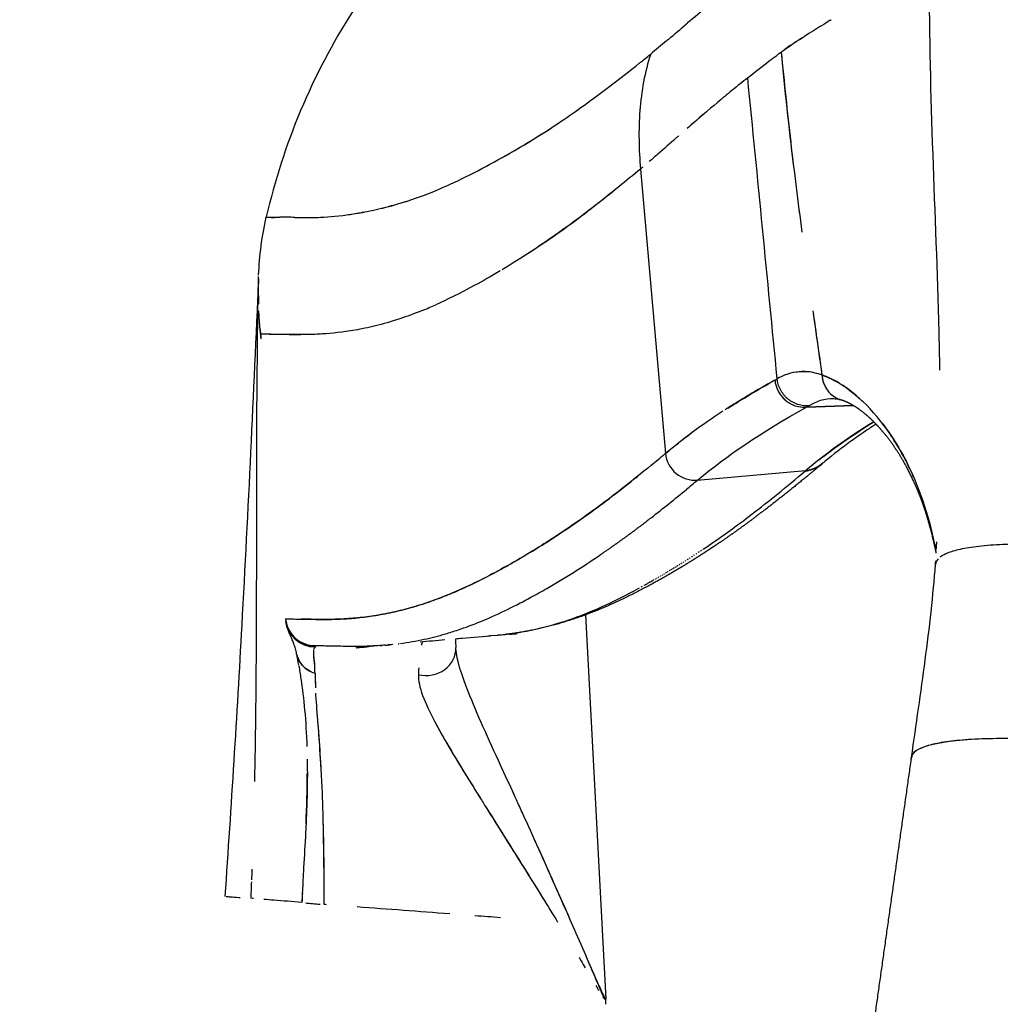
# Model space of a CAD drawing. Header units: millimetres. Extents: x 2530 to 6175, y 0 to 2613.
# Tile 60 of 76: x 5435 to 5484, y 311 to 361. Entities that reach past the tile are written whole.
import ezdxf

# ---------------------------------------------------------------- set-up
doc = ezdxf.new("R2010")
doc.units = ezdxf.units.MM
doc.header["$MEASUREMENT"] = 0
doc.layers.add('Crea2D$visibili$linee', color=7, linetype='Continuous', true_color=0x000000)
doc.layers.add('Crea2D$visibili$tangenti', color=7, linetype='Continuous', true_color=0x000000)

msp = doc.modelspace()

# ---------------------------------------------------------------- linework, layer by layer
at = {"layer": 'Crea2D$visibili$linee'}
for p, q in [((5466.024, 353.806), (5467.289, 339.38)), ((5446.643, 347.947), (5446.643, 347.949)), ((5475.226, 343.361), (5475.225, 343.36)), ((5474.444, 341.726), (5476.805, 341.811)), ((5476.801, 341.813), (5474.446, 341.729)), ((5475.646, 341.771), (5475.646, 341.769)), ((5456.185, 332.174), (5456.184, 332.17)), ((5454.846, 329.805), (5454.844, 329.805)), ((5456.105, 329.915), (5456.102, 329.915)), ((5456.633, 329.961), (5456.632, 329.961)), ((5456.982, 329.992), (5456.972, 329.991)), ((5458.241, 330.102), (5458.413, 330.117)), ((5451.607, 329.521), (5451.608, 329.521)), ((5451.636, 329.524), (5451.635, 329.524)), ((5451.638, 329.524), (5451.637, 329.524)), ((5453.461, 329.684), (5453.205, 329.661)), ((5453.464, 329.684), (5453.461, 329.684)), ((5456.653, 329.537), (5456.654, 329.533)), ((5455.629, 325.699), (5455.628, 325.691)), ((5464.257, 311.674), (5464.257, 311.682)), ((5464.27, 311.429), (5464.257, 311.674))]:
    msp.add_line(p, q, dxfattribs=at)
for centre, radius, start, end in [((5550.919, 259.024), 131.315, 129.53055, 129.98419), ((5691.796, 380.546), 219.632, 185.43599, 186.93405), ((5413.189, 424.864), 84.264, 308.77112, 309.28186), ((5526.957, 288.797), 89.043, 130.29524, 131.13067), ((5437.491, 392.679), 43.921, 299.0087, 304.1384), ((5439.986, 388.164), 38.764, 296.287, 299.0193), ((5759.503, 388.858), 287.848, 187.40688, 187.63562), ((5447.909, 329.504), 21.856, 88.487, 90.4579), ((2879.406, 459.641), 2569.658, 357.516255, 357.516719), ((5466.414, 347.624), 19.774, 179.8462, 181.9067), ((5447.439, 365.247), 20.075, 291.987, 294.1112), ((7077.778, 574.45), 1619.128, 188.08943, 188.205557), ((5474.416, 340.555), 2.994, 110.5757, 119.193), ((5475.377, 338.579), 5.189, 114.1153, 117.805), ((5476.715, 343.454), 1.495, 183.5847, 212.3875), ((5473.72, 339.059), 4.558, 58.9192, 70.7059), ((5474.26, 343.339), 1.443, 189.4689, 189.5507), ((5474.327, 343.205), 1.478, 223.5237, 241.4688), ((5476.571, 343.355), 1.319, 221.9066, 253.0842), ((5474.337, 343.19), 1.467, 251.5969, 274.2042), ((5474.332, 343.182), 1.458, 258.3279, 274.4589), ((5476.787, 337.725), 4.638, 118.6581, 120.3176), ((5475.751, 340.731), 1.43, 74.1313, 81.6083), ((5398.374, 421.835), 107.462, 309.37579, 309.8766), ((5474.26, 339.989), 1.493, 282.9899, 309.6312), ((5394.513, 426.964), 115.959, 309.55391, 309.90384), ((5415.888, 400.938), 82.282, 308.01634, 309.61855), ((5489.112, 334.902), 8.066, 186.3607, 186.3828), ((5448.855, 364.227), 36.002, 299.9507, 300.0173), ((5448.849, 364.238), 36.015, 300.1133, 300.1809), ((5449.519, 331.057), 1.497, 185.0954, 269.9279), ((5449.544, 331.136), 1.527, 190.9317, 223.7654), ((-23722.974, 333437.533), 334383.169, 275.00669886, 275.0067589), ((5449.528, 331.151), 1.529, 236.2407, 266.1638), ((5456.889, 329.21), 2.028, 162.6685, 167.4729), ((65718.357, -687502.996), 690467.706, 95.006927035, 95.006955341), ((5449.691, 329.401), 0.236, 137.5239, 170.2489), ((5449.644, 329.47), 0.155, 107.6409, 144.792), ((5451.52, 330.64), 1.122, 274.9804, 275.0666), ((5451.802, 344.419), 14.824, 274.9886, 276.161), ((5424.409, 324.48), 24.633, 9.7289, 11.0137), ((5509.739, 338.99), 61.922, 189.65969, 189.68203), ((5509.712, 338.985), 61.894, 189.65968, 189.66855), ((5465.93, 328.406), 16.415, 180.6687, 183.2398), ((5494.422, 329.472), 44.923, 181.6038, 182.5426), ((5492.18, 326.53), 37.456, 176.9873, 177.5163), ((5429.677, 330.32), 52.459, 353.9564, 353.9596), ((5434.109, 329.499), 47.968, 354.3751, 354.3786), ((5480.522, 323.583), 0.881, 120.2064, 136.9058), ((5419.018, 331.722), 62.526, 353.54428, 353.54714), ((5408.27, 323.202), 40.854, 0.7611, 0.772), ((5392.181, 323.293), 56.943, 357.2735, 359.8456), ((5010.391, 116.926), 493.845, 23.74236, 24.25065), ((5571.454, 310.998), 122.733, 176.93601, 177.38578), ((5451.562, 341.292), 24.848, 264.1389, 265.8643), ((5268.654, -2170.782), 2493.871, 85.683618, 85.791914)]:
    msp.add_arc(centre, radius, start, end, dxfattribs=at)
for points in [[(5459.13, 370.029), (5457.606, 368.908), (5454.769, 366.38), (5451.276, 361.878), (5448.635, 356.832), (5447.471, 353.217), (5447.045, 351.374)], [(5475.647, 361.351), (5475.664, 361.361), (5475.68, 361.372), (5475.697, 361.382)], [(5466.024, 353.804), (5465.287, 353.201), (5464.55, 352.599), (5463.863, 352.056)], [(5466.132, 353.899), (5466.096, 353.868), (5466.06, 353.837), (5466.024, 353.806)], [(5446.656, 348.421), (5446.699, 349.414), (5446.821, 350.405), (5447.045, 351.374)], [(5447.045, 351.374), (5447.045, 351.373), (5447.045, 351.373), (5447.046, 351.373)], [(5446.649, 348.221), (5446.651, 348.28), (5446.653, 348.326), (5446.654, 348.357)], [(5446.641, 347.708), (5446.641, 347.76), (5446.641, 347.811), (5446.642, 347.861)], [(5446.725, 345.745), (5446.739, 345.561), (5446.753, 345.379), (5446.768, 345.198)], [(5446.732, 345.654), (5446.744, 345.502), (5446.756, 345.35), (5446.768, 345.198)], [(5475.223, 343.36), (5474.49, 343.612), (5473.876, 343.542), (5473.394, 343.369)], [(5475.225, 343.36), (5475.244, 343.048), (5475.362, 342.747), (5475.553, 342.517)], [(5472.837, 343.099), (5471.902, 342.576), (5471.073, 342.081), (5470.319, 341.595)], [(5470.443, 341.673), (5471.179, 342.137), (5472.008, 342.618), (5472.836, 343.101)], [(5474.562, 341.795), (5474.939, 342.011), (5475.345, 342.199), (5475.847, 342.158)], [(5475.881, 342.155), (5475.907, 342.153), (5475.933, 342.15), (5475.96, 342.146)], [(5476.063, 342.128), (5476.083, 342.124), (5476.103, 342.119), (5476.123, 342.115)], [(5470.199, 341.517), (5469.103, 340.805), (5468.165, 340.111), (5467.289, 339.38)], [(5477.85, 340.983), (5476.525, 340.163), (5475.421, 339.36), (5474.399, 338.503)], [(5475.069, 339.045), (5475.902, 339.7), (5476.805, 340.333), (5477.851, 340.982)], [(5467.289, 339.38), (5467.722, 339.728), (5468.155, 340.077), (5468.612, 340.419)], [(5479.222, 339.482), (5479.231, 339.468), (5479.241, 339.454), (5479.25, 339.441)], [(5475.284, 338.902), (5475.032, 338.666), (5474.699, 338.529), (5474.399, 338.503)], [(5475.213, 338.838), (5475.208, 338.834), (5475.203, 338.83), (5475.198, 338.826)], [(5465.938, 335.634), (5465.964, 335.653), (5465.991, 335.673), (5466.017, 335.693)], [(5466.091, 335.75), (5466.067, 335.731), (5466.042, 335.712), (5466.017, 335.693)], [(5466.247, 335.869), (5466.274, 335.889), (5466.301, 335.91), (5466.328, 335.931)], [(5466.404, 335.99), (5466.379, 335.97), (5466.353, 335.951), (5466.328, 335.931)], [(5466.404, 335.99), (5466.431, 336.011), (5466.459, 336.032), (5466.486, 336.054)], [(5466.564, 336.114), (5466.538, 336.094), (5466.512, 336.074), (5466.486, 336.054)], [(5465.348, 335.194), (5465.323, 335.176), (5465.298, 335.158), (5465.274, 335.14)], [(5465.348, 335.194), (5465.371, 335.211), (5465.394, 335.228), (5465.417, 335.245)], [(5465.492, 335.3), (5465.467, 335.282), (5465.442, 335.263), (5465.417, 335.245)], [(5465.492, 335.3), (5465.515, 335.318), (5465.539, 335.335), (5465.563, 335.352)], [(5465.639, 335.409), (5465.613, 335.39), (5465.588, 335.371), (5465.563, 335.352)], [(5465.639, 335.409), (5465.662, 335.427), (5465.686, 335.444), (5465.71, 335.462)], [(5465.787, 335.52), (5465.762, 335.501), (5465.736, 335.481), (5465.71, 335.462)], [(5465.787, 335.52), (5465.811, 335.538), (5465.836, 335.556), (5465.86, 335.575)], [(5465.938, 335.633), (5465.912, 335.614), (5465.886, 335.594), (5465.86, 335.575)], [(5464.656, 334.697), (5464.635, 334.683), (5464.614, 334.668), (5464.593, 334.653)], [(5464.656, 334.697), (5464.677, 334.712), (5464.699, 334.727), (5464.72, 334.743)], [(5464.79, 334.792), (5464.767, 334.776), (5464.743, 334.759), (5464.72, 334.743)], [(5464.79, 334.792), (5464.812, 334.808), (5464.834, 334.823), (5464.856, 334.839)], [(5464.927, 334.889), (5464.903, 334.872), (5464.879, 334.855), (5464.856, 334.839)], [(5464.927, 334.889), (5464.949, 334.905), (5464.971, 334.921), (5464.993, 334.937)], [(5465.065, 334.989), (5465.041, 334.971), (5465.017, 334.954), (5464.993, 334.937)], [(5465.065, 334.989), (5465.087, 335.005), (5465.11, 335.021), (5465.132, 335.037)], [(5465.205, 335.09), (5465.181, 335.073), (5465.156, 335.055), (5465.132, 335.037)], [(5465.205, 335.09), (5465.228, 335.107), (5465.251, 335.123), (5465.274, 335.14)], [(5464.012, 334.251), (5464.034, 334.266), (5464.056, 334.282), (5464.078, 334.297)], [(5464.137, 334.337), (5464.117, 334.323), (5464.098, 334.31), (5464.078, 334.297)], [(5464.137, 334.337), (5464.159, 334.352), (5464.182, 334.368), (5464.204, 334.383)], [(5464.264, 334.424), (5464.244, 334.41), (5464.224, 334.397), (5464.204, 334.383)], [(5464.264, 334.424), (5464.287, 334.44), (5464.309, 334.455), (5464.332, 334.471)], [(5464.393, 334.513), (5464.372, 334.499), (5464.352, 334.485), (5464.332, 334.471)], [(5464.393, 334.513), (5464.416, 334.529), (5464.439, 334.545), (5464.462, 334.561)], [(5464.523, 334.604), (5464.503, 334.59), (5464.482, 334.576), (5464.462, 334.561)], [(5464.523, 334.604), (5464.547, 334.62), (5464.57, 334.637), (5464.593, 334.653)], [(5468.766, 334.228), (5468.749, 334.217), (5468.733, 334.207), (5468.717, 334.196)], [(5468.879, 334.303), (5468.863, 334.292), (5468.846, 334.281), (5468.83, 334.27)], [(5468.995, 334.379), (5468.978, 334.368), (5468.961, 334.357), (5468.945, 334.346)], [(5469.112, 334.457), (5469.095, 334.446), (5469.078, 334.435), (5469.061, 334.423)], [(5469.23, 334.537), (5469.213, 334.525), (5469.196, 334.513), (5469.178, 334.502)], [(5468.01, 333.743), (5467.996, 333.734), (5467.981, 333.725), (5467.967, 333.716)], [(5468.114, 333.809), (5468.099, 333.799), (5468.085, 333.79), (5468.07, 333.781)], [(5468.219, 333.875), (5468.204, 333.866), (5468.189, 333.856), (5468.174, 333.847)], [(5468.325, 333.943), (5468.31, 333.933), (5468.295, 333.924), (5468.28, 333.914)], [(5468.433, 334.012), (5468.418, 334.002), (5468.402, 333.992), (5468.387, 333.982)], [(5468.543, 334.083), (5468.527, 334.072), (5468.511, 334.062), (5468.496, 334.052)], [(5468.653, 334.155), (5468.637, 334.144), (5468.621, 334.134), (5468.606, 334.124)], [(5481.123, 334.037), (5481.034, 333.947), (5480.987, 333.849), (5480.981, 333.746)], [(5480.981, 333.75), (5480.985, 333.807), (5480.989, 333.863), (5480.993, 333.92)], [(5467.136, 333.212), (5467.123, 333.204), (5467.11, 333.197), (5467.098, 333.189)], [(5467.245, 333.276), (5467.226, 333.265), (5467.208, 333.254), (5467.189, 333.243)], [(5467.338, 333.332), (5467.32, 333.321), (5467.301, 333.31), (5467.282, 333.299)], [(5467.433, 333.389), (5467.414, 333.377), (5467.395, 333.366), (5467.376, 333.355)], [(5467.529, 333.447), (5467.51, 333.435), (5467.491, 333.424), (5467.472, 333.412)], [(5467.626, 333.506), (5467.607, 333.494), (5467.587, 333.482), (5467.568, 333.471)], [(5467.725, 333.566), (5467.705, 333.554), (5467.685, 333.542), (5467.666, 333.53)], [(5467.824, 333.628), (5467.804, 333.615), (5467.785, 333.603), (5467.765, 333.591)], [(5467.908, 333.68), (5467.894, 333.671), (5467.88, 333.662), (5467.865, 333.653)], [(5466.271, 332.718), (5466.246, 332.704), (5466.222, 332.691), (5466.197, 332.677)], [(5466.436, 332.81), (5466.417, 332.799), (5466.399, 332.789), (5466.38, 332.779)], [(5466.436, 332.81), (5466.452, 332.819), (5466.469, 332.828), (5466.486, 332.838)], [(5466.52, 332.857), (5466.508, 332.85), (5466.497, 332.844), (5466.486, 332.838)], [(5466.52, 332.857), (5466.537, 332.866), (5466.553, 332.876), (5466.57, 332.885)], [(5466.605, 332.905), (5466.593, 332.898), (5466.582, 332.892), (5466.57, 332.885)], [(5466.605, 332.905), (5466.622, 332.914), (5466.638, 332.924), (5466.655, 332.934)], [(5466.691, 332.954), (5466.679, 332.947), (5466.667, 332.94), (5466.655, 332.933)], [(5466.777, 333.003), (5466.765, 332.996), (5466.754, 332.99), (5466.742, 332.983)], [(5467.044, 333.158), (5467.032, 333.151), (5467.019, 333.143), (5467.007, 333.136)], [(5465.797, 332.46), (5465.774, 332.448), (5465.751, 332.435), (5465.728, 332.423)], [(5465.797, 332.46), (5465.825, 332.475), (5465.853, 332.49), (5465.881, 332.505)], [(5465.952, 332.543), (5465.928, 332.53), (5465.905, 332.518), (5465.881, 332.505)], [(5466.11, 332.629), (5466.086, 332.616), (5466.061, 332.603), (5466.037, 332.59)], [(5448.036, 330.9), (5448.038, 330.886), (5448.04, 330.872), (5448.043, 330.858)], [(5449.379, 329.567), (5448.74, 329.636), (5448.169, 330.158), (5448.047, 330.787)], [(5453.74, 329.722), (5453.756, 329.724), (5453.773, 329.727), (5453.79, 329.729)], [(5456.102, 329.915), (5455.684, 329.878), (5455.265, 329.842), (5454.846, 329.805)], [(5456.632, 329.961), (5456.633, 329.942), (5456.634, 329.922), (5456.635, 329.903)], [(5456.635, 329.918), (5456.641, 329.793), (5456.647, 329.665), (5456.653, 329.537)], [(5458.594, 330.133), (5458.058, 330.086), (5457.521, 330.039), (5456.982, 329.992)], [(5449.429, 329.626), (5449.434, 329.626), (5449.44, 329.625), (5449.445, 329.625)], [(5449.511, 328.416), (5449.491, 328.905), (5449.42, 329.24), (5449.457, 329.432)], [(5449.469, 329.624), (5449.484, 329.623), (5449.499, 329.623), (5449.515, 329.623)], [(5451.608, 329.521), (5451.609, 329.521), (5451.613, 329.522), (5451.61, 329.521)], [(5451.61, 329.521), (5451.611, 329.521), (5451.614, 329.522), (5451.612, 329.522)], [(5451.612, 329.522), (5451.612, 329.522), (5451.613, 329.522), (5451.613, 329.522)], [(5451.613, 329.522), (5451.614, 329.522), (5451.617, 329.522), (5451.615, 329.522)], [(5451.616, 329.522), (5451.616, 329.522), (5451.616, 329.522), (5451.617, 329.522)], [(5451.619, 329.522), (5451.619, 329.522), (5451.62, 329.522), (5451.62, 329.522)], [(5451.62, 329.522), (5451.621, 329.522), (5451.624, 329.523), (5451.622, 329.522)], [(5451.622, 329.522), (5451.622, 329.522), (5451.626, 329.523), (5451.623, 329.523)], [(5451.624, 329.523), (5451.624, 329.523), (5451.627, 329.523), (5451.625, 329.523)], [(5451.626, 329.523), (5451.626, 329.523), (5451.629, 329.523), (5451.627, 329.523)], [(5451.627, 329.523), (5451.627, 329.523), (5451.631, 329.523), (5451.629, 329.523)], [(5451.629, 329.523), (5451.629, 329.523), (5451.633, 329.523), (5451.631, 329.523)], [(5451.631, 329.523), (5451.631, 329.523), (5451.634, 329.524), (5451.632, 329.523)], [(5451.633, 329.523), (5451.633, 329.523), (5451.636, 329.524), (5451.634, 329.524)], [(5451.634, 329.524), (5451.634, 329.524), (5451.635, 329.524), (5451.635, 329.524)], [(5451.636, 329.524), (5451.636, 329.524), (5451.636, 329.524), (5451.637, 329.524)], [(5451.638, 329.524), (5451.638, 329.524), (5451.641, 329.524), (5451.639, 329.524)], [(5451.64, 329.524), (5451.64, 329.524), (5451.643, 329.524), (5451.641, 329.524)], [(5451.641, 329.524), (5451.641, 329.524), (5451.644, 329.524), (5451.643, 329.524)], [(5451.643, 329.524), (5451.643, 329.524), (5451.646, 329.525), (5451.644, 329.524)], [(5452.374, 329.605), (5452.382, 329.605), (5452.391, 329.606), (5452.399, 329.606)], [(5452.813, 329.629), (5452.85, 329.632), (5452.887, 329.635), (5452.925, 329.638)], [(5452.897, 329.635), (5452.878, 329.634), (5452.86, 329.633), (5452.841, 329.631)], [(5456.657, 329.481), (5456.656, 329.486), (5456.656, 329.492), (5456.656, 329.498)], [(5448.602, 329.124), (5448.606, 329.1), (5448.611, 329.075), (5448.616, 329.049)], [(5448.627, 329.055), (5448.737, 328.741), (5448.979, 328.469), (5449.292, 328.307)], [(5448.699, 328.576), (5448.7, 328.57), (5448.701, 328.564), (5448.702, 328.558)], [(5449.119, 323.864), (5449.119, 323.827), (5449.12, 323.79), (5449.121, 323.753)], [(5479.766, 323.934), (5479.77, 324.015), (5479.803, 324.093), (5479.863, 324.166)], [(5449.505, 5), (5467.279, 111.014), (5485.052, 217.028), (5502.823, 323.042)], [(5458.229, 321.359), (5459.149, 319.887), (5460.121, 318.345), (5461.09, 316.781)], [(5446.309, 317.743), (5446.316, 317.926), (5446.323, 318.109), (5446.33, 318.292)], [(5446.401, 316.792), (5446.376, 316.794), (5446.352, 316.796), (5446.327, 316.798)], [(5448.874, 317.087), (5448.867, 316.922), (5448.86, 316.757), (5448.854, 316.591)], [(5450.09, 316.483), (5450.056, 316.486), (5450.022, 316.488), (5449.987, 316.491)], [(5458.919, 315.822), (5458.482, 315.855), (5458.05, 315.888), (5457.622, 315.92)], [(5463.75, 312.387), (5463.8, 312.304), (5463.85, 312.22), (5463.9, 312.137)], [(5464.115, 311.79), (5464.151, 311.735), (5464.192, 311.687), (5464.257, 311.674)]]:
    msp.add_open_spline(points, degree=3, dxfattribs=at)
for points, knots in [([(5470.686, 363.07), (5470.661, 363.05), (5470.228, 362.706), (5469.44, 362.069), (5468.723, 361.479), (5468.372, 361.182), (5468.351, 361.165)], [-0.5078381, -0.5078381, -0.5078381, -0.5078381, -0.5, -0.375, -0.25, -0.242206, -0.242206, -0.242206, -0.242206]), ([(5475.646, 361.352), (5475.348, 361.168), (5474.733, 360.781), (5473.996, 360.323), (5473.525, 360.002), (5473.339, 359.871)], [5.0941725, 5.0941725, 5.0941725, 5.0941725, 5.3808473, 5.7084757, 5.9271189, 5.9271189, 5.9271189, 5.9271189]), ([(5467.338, 360.306), (5467.377, 360.338), (5467.707, 360.615), (5468.042, 360.904), (5468.351, 361.165)], [0.1094189, 0.1094189, 0.1094189, 0.1094189, 0.125, 0.2422105, 0.2422105, 0.2422105, 0.2422105]), ([(5471.46, 358.433), (5471.806, 358.712), (5472.403, 359.185), (5473.308, 359.858), (5473.911, 360.268), (5474.255, 360.483), (5474.319, 360.522)], [0.6530801, 0.6530801, 0.6530801, 0.6530801, 0.75, 0.8125, 0.875, 0.8891582, 0.8891582, 0.8891582, 0.8891582]), ([(5473.155, 359.739), (5473.309, 358.216), (5473.619, 355.169), (5474.005, 352.13), (5474.208, 350.611)], [0, 0, 0, 0, 0.2783627, 0.5567457, 0.5567457, 0.5567457, 0.5567457]), ([(5458.984, 354.375), (5459.147, 354.466), (5459.852, 354.865), (5461.258, 355.702), (5463.401, 357.192), (5465.13, 358.509), (5465.955, 359.169)], [3.89648434, 3.89648434, 3.89648434, 3.89648434, 3.90625, 3.9375, 3.96875, 3.99409641, 3.99409641, 3.99409641, 3.99409641]), ([(5466.539, 359.641), (5466.238, 358.721), (5465.891, 356.782), (5465.937, 354.793), (5466.024, 353.806)], [-1, -1, -1, -1, -0.5, -0.00008, -0.00008, -0.00008, -0.00008]), ([(5471.459, 358.436), (5471.193, 358.222), (5470.658, 357.79), (5469.675, 356.973), (5469.004, 356.399), (5468.578, 356.03)], [2, 2, 2, 2, 2.1166091, 2.2345795, 2.4737672, 2.4737672, 2.4737672, 2.4737672]), ([(5467.955, 355.487), (5467.915, 355.452), (5467.553, 355.134), (5467.052, 354.69), (5466.608, 354.307), (5466.462, 354.181)], [2.593361, 2.593361, 2.593361, 2.593361, 2.6172798, 2.8086407, 2.9043203, 2.9043203, 2.9043203, 2.9043203]), ([(5451.133, 351.484), (5451.347, 351.514), (5451.868, 351.597), (5452.778, 351.778), (5454.002, 352.109), (5455.408, 352.594), (5456.602, 353.134), (5457.152, 353.405)], [0.578125, 0.578125, 0.578125, 0.578125, 0.625, 0.6875, 0.75, 0.8125, 0.8548949, 0.8548949, 0.8548949, 0.8548949]), ([(5450.147, 351.378), (5450.628, 351.412), (5451.442, 351.51), (5452.784, 351.775), (5453.797, 352.043), (5454.543, 352.296), (5454.811, 352.394)], [3.5000745, 3.5000745, 3.5000745, 3.5000745, 3.625, 3.6875, 3.75, 3.7811544, 3.7811544, 3.7811544, 3.7811544]), ([(5464.643, 352.67), (5464.138, 352.267), (5462.752, 351.196), (5461.364, 350.21), (5460.509, 349.643), (5460.312, 349.514)], [5.01517988, 5.01517988, 5.01517988, 5.01517988, 5.03243474, 5.06486949, 5.07500534, 5.07500534, 5.07500534, 5.07500534]), ([(5463.861, 352.055), (5463.633, 351.875), (5462.516, 351.004), (5460.844, 349.842), (5459.607, 349.058), (5459.036, 348.716), (5459.003, 348.696)], [3.02434898, 3.02434898, 3.02434898, 3.02434898, 3.03243321, 3.06486661, 3.09730032, 3.09932092, 3.09932092, 3.09932092, 3.09932092]), ([(5447.045, 351.373), (5447.055, 351.369), (5447.203, 351.347), (5447.527, 351.356), (5447.689, 351.359)], [3.0078125, 3.0078125, 3.0078125, 3.0078125, 3.125, 3.2108311, 3.2108311, 3.2108311, 3.2108311]), ([(5447.055, 351.372), (5447.082, 351.369), (5447.231, 351.364), (5447.551, 351.36), (5447.734, 351.358)], [0.0234375, 0.0234375, 0.0234375, 0.0234375, 0.125, 0.21875, 0.21875, 0.21875, 0.21875]), ([(5448.486, 351.352), (5448.609, 351.352), (5449.087, 351.348), (5449.663, 351.345), (5450.147, 351.378)], [0.328125, 0.328125, 0.328125, 0.328125, 0.375, 0.5, 0.5, 0.5, 0.5]), ([(5448.487, 351.352), (5448.611, 351.35), (5449.003, 351.343), (5449.459, 351.344), (5449.796, 351.358)], [3.3281249, 3.3281249, 3.3281249, 3.3281249, 3.375, 3.4686464, 3.4686464, 3.4686464, 3.4686464]), ([(5446.649, 348.26), (5446.395, 342.391), (5445.905, 331.934), (5445.264, 321.486), (5444.942, 316.903)], [3.0051076, 3.0051076, 3.0051076, 3.0051076, 3.5633614, 4, 4, 4, 4]), ([(5446.643, 347.949), (5446.645, 348.041), (5446.647, 348.134), (5446.649, 348.21), (5446.649, 348.21)], [1, 1, 1, 1, 1.3577762, 1.3577814, 1.3577814, 1.3577814, 1.3577814]), ([(5458.903, 348.635), (5458.439, 348.359), (5457.165, 347.641), (5456.199, 347.172), (5455.64, 346.923)], [5.10135857, 5.10135857, 5.10135857, 5.10135857, 5.12973897, 5.18649977, 5.18649977, 5.18649977, 5.18649977]), ([(5446.46, 322.737), (5446.47, 323.195), (5446.487, 324.092), (5446.516, 325.979), (5446.594, 333.871), (5446.52, 341.326), (5446.64, 347.79)], [0, 0, 0, 0, 1.374516, 2.692731, 5.658873, 25.053742, 25.053742, 25.053742, 25.053742]), ([(5454.955, 346.631), (5454.535, 346.46), (5453.666, 346.144), (5452.548, 345.83), (5451.176, 345.547), (5450.219, 345.453), (5449.631, 345.424), (5449.507, 345.419)], [5.2111562, 5.2111562, 5.2111562, 5.2111562, 5.2594779, 5.3243474, 5.3892169, 5.5189559, 5.5549971, 5.5549971, 5.5549971, 5.5549971]), ([(5474.762, 346.609), (5474.864, 345.881), (5475.013, 344.797), (5475.17, 343.715), (5475.223, 343.36)], [2.8014036, 2.8014036, 2.8014036, 2.8014036, 2.9349709, 3, 3, 3, 3]), ([(5449.461, 345.418), (5449.158, 345.406), (5448.481, 345.4), (5447.61, 345.415), (5446.993, 345.426), (5446.796, 345.432), (5446.759, 345.436)], [5.5594993, 5.5594993, 5.5594993, 5.5594993, 5.6486949, 5.7784338, 5.9081728, 6, 6, 6, 6]), ([(5449.507, 345.418), (5449.295, 345.409), (5448.777, 345.399), (5448.099, 345.402), (5447.451, 345.412), (5447.042, 345.422), (5446.911, 345.427), (5446.878, 345.429)], [3.555033, 3.555033, 3.555033, 3.555033, 3.6151637, 3.7113728, 3.8075819, 3.9037909, 3.9435162, 3.9435162, 3.9435162, 3.9435162]), ([(5475.223, 343.36), (5474.984, 343.427), (5474.509, 343.561), (5473.891, 343.518), (5473.529, 343.422), (5473.364, 343.359)], [3, 3, 3, 3, 3.2505788, 3.4999381, 3.7647591, 3.7647591, 3.7647591, 3.7647591]), ([(5475.226, 343.361), (5475.476, 343.258), (5475.967, 343.057), (5476.653, 342.581), (5477.088, 342.205), (5477.27, 342.034)], [1, 1, 1, 1, 1.1047181, 1.205707, 1.2775844, 1.2775844, 1.2775844, 1.2775844]), ([(5479.872, 338.179), (5479.71, 338.55), (5479.143, 339.71), (5478.036, 341.339), (5476.955, 342.365), (5476.373, 342.772), (5476.259, 342.847)], [0.5703125, 0.5703125, 0.5703125, 0.5703125, 0.625, 0.75, 0.875, 0.9057464, 0.9057464, 0.9057464, 0.9057464]), ([(5477.97, 340.862), (5477.851, 340.786), (5477.611, 340.629), (5477.132, 340.305), (5476.317, 339.727), (5475.644, 339.199), (5475.213, 338.838)], [0, 0, 0, 0, 0.424246, 0.858445, 1.73574, 3.421987, 3.421987, 3.421987, 3.421987]), ([(5478.285, 340.907), (5478.481, 340.652), (5478.899, 340.063), (5479.622, 338.807), (5480.368, 337.049), (5480.803, 335.427), (5480.983, 334.537), (5480.999, 334.453)], [1.4130178, 1.4130178, 1.4130178, 1.4130178, 1.4932724, 1.5863037, 1.7347443, 1.8790734, 1.8939193, 1.8939193, 1.8939193, 1.8939193]), ([(5466.548, 338.766), (5466.074, 338.377), (5465.212, 337.68), (5463.568, 336.421), (5461.989, 335.327), (5460.364, 334.302), (5458.756, 333.376), (5457.2, 332.581), (5455.73, 331.982), (5454.771, 331.659), (5453.818, 331.39), (5452.873, 331.195), (5451.92, 331.051), (5451.002, 330.972), (5450.252, 330.951), (5449.664, 330.955), (5449.234, 330.963), (5448.946, 330.968), (5448.816, 330.97)], [0, 0, 0, 0, 1.84284, 3.323369, 6.211167, 7.602318, 9.088739, 11.776229, 12.838249, 13.850155, 14.810005, 15.806351, 16.745424, 17.70069, 18.567208, 18.99467, 19.466934, 19.85745, 19.85745, 19.85745, 19.85745]), ([(5448.025, 330.992), (5448.047, 330.991), (5448.106, 330.988), (5448.27, 330.983), (5448.531, 330.976), (5448.866, 330.97), (5449.253, 330.965), (5449.823, 330.953), (5450.577, 330.957), (5451.463, 331.009), (5452.377, 331.116), (5453.315, 331.283), (5454.301, 331.521), (5455.254, 331.821), (5456.635, 332.331), (5457.901, 332.943), (5459.038, 333.552), (5459.882, 334.027), (5460.898, 334.636), (5462.176, 335.466), (5463.915, 336.67), (5465.19, 337.665), (5466.02, 338.336)], [0, 0, 0, 0, 0.068021, 0.175244, 0.493925, 0.849728, 1.182385, 1.654754, 2.558156, 3.44495, 4.315004, 5.320618, 6.29891, 7.356522, 8.317539, 10.716264, 11.565528, 12.190258, 13.619927, 15.116474, 16.762715, 19.964955, 19.964955, 19.964955, 19.964955]), ([(5469.23, 334.537), (5469.317, 334.596), (5469.406, 334.656), (5470.148, 335.162), (5470.871, 335.678), (5472.506, 336.937), (5473.415, 337.676), (5474.383, 338.488)], [3.93319741, 3.93319741, 3.93319741, 3.93319741, 3.9375, 3.9375, 3.96875, 3.96875, 4, 4, 4, 4]), ([(5466.091, 335.75), (5466.116, 335.769), (5466.141, 335.788), (5466.168, 335.808), (5466.17, 335.81), (5466.171, 335.811)], [2.967801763, 2.967801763, 2.967801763, 2.967801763, 2.96875, 2.96875, 2.968811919, 2.968811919, 2.968811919, 2.968811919]), ([(5466.247, 335.869), (5466.222, 335.85), (5466.198, 335.831), (5466.173, 335.812), (5466.172, 335.811), (5466.171, 335.811)], [1.0303280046, 1.0303280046, 1.0303280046, 1.0303280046, 1.03125, 1.03125, 1.0312720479, 1.0312720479, 1.0312720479, 1.0312720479]), ([(5485.345, 334.783), (5484.951, 334.777), (5484.1, 334.749), (5483.001, 334.654), (5482.094, 334.495), (5481.518, 334.307), (5481.279, 334.168), (5481.2, 334.106)], [-0.71875, -0.71875, -0.71875, -0.71875, -0.625, -0.5, -0.375, -0.25, -0.159976, -0.159976, -0.159976, -0.159976]), ([(5453.842, 329.736), (5454.044, 329.764), (5454.446, 329.827), (5455.212, 329.975), (5455.987, 330.174), (5456.748, 330.414), (5457.544, 330.692), (5458.543, 331.105), (5459.58, 331.608), (5460.497, 332.093), (5461.927, 332.888), (5463.079, 333.619), (5463.954, 334.212)], [0, 0, 0, 0, 0.612137, 1.219457, 2.34215, 3.010022, 3.611239, 4.873622, 6.250008, 7.067017, 7.985564, 11.157248, 11.157248, 11.157248, 11.157248]), ([(5464.012, 334.251), (5463.993, 334.239), (5463.975, 334.226), (5463.955, 334.213), (5463.955, 334.213), (5463.954, 334.212)], [1.0616284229, 1.0616284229, 1.0616284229, 1.0616284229, 1.0625, 1.0625, 1.0625408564, 1.0625408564, 1.0625408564, 1.0625408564]), ([(5479.769, 323.973), (5479.999, 325.601), (5480.245, 327.265), (5480.46, 328.885), (5480.674, 330.502), (5480.872, 332.213), (5480.982, 333.75)], [0.010261, 0.010261, 0.010261, 0.010261, 5.001843, 5.001843, 5.001843, 10.067179, 10.067179, 10.067179, 10.067179]), ([(5481.124, 334.036), (5481.112, 334.024), (5481.033, 333.933), (5481.006, 333.833), (5480.982, 333.746)], [3.8723578, 3.8723578, 3.8723578, 3.8723578, 3.8889151, 3.9994685, 3.9994685, 3.9994685, 3.9994685]), ([(5466.271, 332.718), (5466.279, 332.722), (5466.287, 332.727), (5466.323, 332.747), (5466.351, 332.763), (5466.38, 332.779)], [3.874438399, 3.874438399, 3.874438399, 3.874438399, 3.875, 3.875, 3.877033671, 3.877033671, 3.877033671, 3.877033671]), ([(5458.594, 330.134), (5459.078, 330.176), (5459.618, 330.245), (5460.854, 330.481), (5461.56, 330.653), (5463.297, 331.252), (5464.296, 331.66), (5465.728, 332.423)], [3.5, 3.5, 3.5, 3.5, 3.625, 3.625, 3.75, 3.75, 3.860923, 3.860923, 3.860923, 3.860923]), ([(5448.025, 330.992), (5448.055, 330.64), (5448.237, 330.24), (5448.832, 329.741), (5449.193, 329.627), (5449.515, 329.624)], [3, 3, 3, 3, 3.5000001, 3.5000001, 3.9376653, 3.9376653, 3.9376653, 3.9376653]), ([(5448.584, 329.211), (5448.568, 329.297), (5448.527, 329.465), (5448.449, 329.703), (5448.336, 329.991), (5448.212, 330.249), (5448.093, 330.557), (5448.051, 330.735), (5448.035, 330.855)], [0, 0, 0, 0, 0.26081, 0.519602, 0.748998, 1.190703, 1.376519, 1.738822, 1.738822, 1.738822, 1.738822]), ([(5459.386, 330.203), (5459.252, 330.191), (5459.092, 330.177), (5458.875, 330.158), (5458.825, 330.153), (5458.774, 330.149)], [34.8204358, 34.8204358, 34.8204358, 34.8204358, 35.5327835, 35.5327835, 35.7494635, 35.7494635, 35.7494635, 35.7494635]), ([(5449.516, 328.214), (5449.267, 328.293), (5448.841, 328.565), (5448.627, 328.995), (5448.584, 329.211)], [3, 3, 3, 3, 3.5, 3.9552285, 3.9552285, 3.9552285, 3.9552285]), ([(5452.813, 329.629), (5452.813, 329.629), (5452.813, 329.629), (5452.813, 329.629), (5452.326, 329.595), (5451.946, 329.586), (5451.402, 329.583), (5451.218, 329.585), (5450.912, 329.59), (5450.753, 329.593), (5450.602, 329.596), (5450.473, 329.598), (5450.229, 329.602), (5449.891, 329.609), (5449.628, 329.617), (5449.48, 329.622), (5449.426, 329.626)], [23.935222, 23.935222, 23.935222, 23.935222, 23.935227, 23.935227, 23.935227, 95.967362, 95.967362, 147.713013, 147.713013, 199.457894, 199.457894, 199.457894, 199.84505, 200.189441, 200.470057, 200.634087, 200.634087, 200.634087, 200.634087]), ([(5449.607, 329.618), (5449.597, 329.615), (5449.587, 329.611), (5449.558, 329.596), (5449.537, 329.58), (5449.517, 329.56)], [0.3466328, 0.3466328, 0.3466328, 0.3466328, 0.5, 0.5, 1, 1, 1, 1]), ([(5451.645, 329.524), (5451.645, 329.524), (5451.648, 329.525), (5451.644, 329.524), (5451.647, 329.525), (5451.647, 329.525), (5451.645, 329.524), (5451.649, 329.525), (5451.646, 329.525), (5451.647, 329.525), (5451.649, 329.525), (5451.646, 329.525), (5451.649, 329.525), (5451.648, 329.525), (5451.647, 329.525), (5451.65, 329.525), (5451.647, 329.525), (5451.649, 329.525), (5451.65, 329.525), (5451.648, 329.525), (5451.652, 329.525), (5451.649, 329.525), (5451.65, 329.525), (5451.652, 329.525), (5451.649, 329.525), (5451.652, 329.525), (5451.651, 329.525), (5451.65, 329.525), (5451.653, 329.525), (5451.65, 329.525), (5451.652, 329.525), (5451.653, 329.525), (5451.65, 329.525), (5451.654, 329.525), (5451.652, 329.525), (5451.652, 329.525), (5451.655, 329.525), (5451.652, 329.525), (5451.654, 329.525), (5451.654, 329.525), (5451.652, 329.525), (5451.656, 329.526), (5451.653, 329.525), (5451.655, 329.525), (5451.656, 329.525), (5451.653, 329.525), (5451.657, 329.526), (5451.655, 329.525), (5451.655, 329.525), (5451.658, 329.526), (5451.654, 329.525), (5451.657, 329.526), (5451.657, 329.526), (5451.655, 329.525), (5451.659, 329.526), (5451.656, 329.526), (5451.657, 329.526), (5451.659, 329.526), (5451.656, 329.526), (5451.659, 329.526), (5451.658, 329.526), (5451.657, 329.526), (5451.661, 329.526), (5451.657, 329.526), (5451.659, 329.526), (5451.66, 329.526), (5451.658, 329.526), (5451.661, 329.526), (5451.659, 329.526), (5451.66, 329.526), (5451.662, 329.526), (5451.659, 329.526), (5451.662, 329.526), (5451.661, 329.526), (5451.66, 329.526), (5451.663, 329.526), (5451.66, 329.526), (5451.662, 329.526), (5451.663, 329.526), (5451.661, 329.526), (5451.664, 329.526), (5451.662, 329.526), (5451.662, 329.526), (5451.665, 329.526), (5451.662, 329.526), (5451.664, 329.526), (5451.664, 329.526), (5451.662, 329.526), (5451.666, 329.526), (5451.663, 329.526), (5451.665, 329.526), (5451.666, 329.526), (5451.663, 329.526), (5451.666, 329.526), (5451.666, 329.526), (5451.664, 329.526), (5451.668, 329.527), (5451.665, 329.526), (5451.667, 329.526), (5451.667, 329.527), (5451.665, 329.526), (5451.669, 329.527), (5451.667, 329.526), (5451.667, 329.526), (5451.669, 329.527), (5451.666, 329.526), (5451.669, 329.527), (5451.669, 329.527), (5451.667, 329.527), (5451.671, 329.527), (5451.668, 329.527), (5451.669, 329.527), (5451.671, 329.527), (5451.668, 329.527), (5451.671, 329.527), (5451.67, 329.527), (5451.669, 329.527), (5451.672, 329.527), (5451.669, 329.527), (5451.671, 329.527), (5451.672, 329.527), (5451.67, 329.527), (5451.673, 329.527), (5451.671, 329.527), (5451.672, 329.527), (5451.673, 329.527), (5451.671, 329.527), (5451.675, 329.527), (5451.675, 329.527)], [0, 0, 0, 0, 0.0019239, 0.0032554, 0.0044397, 0.0055136, 0.0068161, 0.0083632, 0.00961, 0.0106999, 0.0117898, 0.013141, 0.0145758, 0.015872, 0.0167216, 0.0181153, 0.0194193, 0.020621, 0.0216855, 0.0229753, 0.0244032, 0.025744, 0.026597, 0.0277948, 0.0290902, 0.0304753, 0.0316348, 0.032792, 0.0341286, 0.0354648, 0.0364301, 0.0375055, 0.0387285, 0.0402513, 0.0415272, 0.0425785, 0.043741, 0.045048, 0.0464223, 0.0475709, 0.0485277, 0.0500432, 0.0513651, 0.0525475, 0.053389, 0.0547047, 0.0561097, 0.057373, 0.0582027, 0.0595683, 0.0608607, 0.0622243, 0.0630524, 0.0643095, 0.0657076, 0.0670129, 0.0678473, 0.0690201, 0.0703248, 0.0718233, 0.0727671, 0.073896, 0.075205, 0.0765041, 0.0774494, 0.0785013, 0.0797951, 0.0813332, 0.0824251, 0.083452, 0.0846153, 0.0859058, 0.0872063, 0.0883266, 0.0894447, 0.0907888, 0.092028, 0.0931856, 0.0940085, 0.0952887, 0.0966641, 0.0978947, 0.0989123, 0.1000661, 0.1012967, 0.1026323, 0.1034407, 0.104665, 0.1060336, 0.1073034, 0.1083374, 0.1093714, 0.1105351, 0.1120021, 0.1129216, 0.1140223, 0.1153038, 0.1165661, 0.1177085, 0.1187149, 0.1197784, 0.1212839, 0.1223462, 0.1233489, 0.1244644, 0.1256957, 0.1270141, 0.1281063, 0.1290146, 0.1304671, 0.1316132, 0.1326329, 0.1335505, 0.1347956, 0.1362433, 0.1374414, 0.1382315, 0.1395413, 0.1407357, 0.1418629, 0.1426631, 0.1438999, 0.1453853, 0.1466199, 0.1474173, 0.1485407, 0.1497123, 0.1530978, 0.1530978, 0.1530978, 0.1530978]), ([(5451.675, 329.527), (5451.69, 329.528), (5451.706, 329.53), (5451.773, 329.536), (5451.889, 329.546), (5452.015, 329.557), (5452.126, 329.567), (5452.225, 329.575)], [7.1866313, 7.1866313, 7.1866313, 7.1866313, 7.2228689, 7.2228689, 7.3872432, 7.3872432, 7.5787185, 7.5787185, 7.5787185, 7.5787185]), ([(5453.091, 329.651), (5452.83, 329.628), (5452.569, 329.605), (5452.281, 329.58), (5452.253, 329.578), (5452.225, 329.575)], [2.8308193, 2.8308193, 2.8308193, 2.8308193, 3.1169071, 3.1169071, 3.1472219, 3.1472219, 3.1472219, 3.1472219]), ([(5459.611, 322.068), (5459.382, 322.568), (5459.154, 323.064), (5458.326, 324.862), (5457.735, 326.149), (5456.963, 328.114), (5456.7, 328.889), (5456.657, 329.481)], [1.5437677, 1.5437677, 1.5437677, 1.5437677, 1.6252442, 1.6252442, 1.8404873, 1.8404873, 1.9950152, 1.9950152, 1.9950152, 1.9950152]), ([(5449.516, 328.214), (5449.514, 328.391), (5449.508, 328.745), (5449.47, 329.016), (5449.455, 329.137), (5449.454, 329.148)], [6, 6, 6, 6, 6.2503861, 6.5002261, 6.5257101, 6.5257101, 6.5257101, 6.5257101]), ([(5448.696, 328.6), (5448.731, 328.389), (5448.842, 327.697), (5449.002, 326.39), (5449.079, 325.161), (5449.102, 324.506)], [0.0824955, 0.0824955, 0.0824955, 0.0824955, 0.1551193, 0.3102385, 0.4653578, 0.4653578, 0.4653578, 0.4653578]), ([(5454.758, 328.153), (5454.735, 327.553), (5455.084, 326.732), (5456.079, 324.844), (5456.732, 323.77), (5457.588, 322.387), (5457.762, 322.108), (5457.938, 321.825)], [0, 0, 0, 0, 0.25, 0.25, 0.5, 0.5, 0.5625001, 0.5625001, 0.5625001, 0.5625001]), ([(5449.829, 323.384), (5449.819, 323.548), (5449.769, 324.353), (5449.667, 325.684), (5449.589, 326.707), (5449.559, 327.175), (5449.557, 327.216)], [2.4877658, 2.4877658, 2.4877658, 2.4877658, 2.5271684, 2.6847789, 2.8423895, 2.8579885, 2.8579885, 2.8579885, 2.8579885]), ([(5449.934, 320.762), (5449.924, 321.131), (5449.886, 322.334), (5449.802, 324.015), (5449.696, 325.359), (5449.647, 325.965), (5449.635, 326.122)], [5.2906813, 5.2906813, 5.2906813, 5.2906813, 5.3692915, 5.5520233, 5.6846091, 5.7333007, 5.7333007, 5.7333007, 5.7333007]), ([(5455.628, 325.691), (5455.718, 325.522), (5455.915, 325.162), (5456.364, 324.377), (5456.967, 323.379), (5457.576, 322.4), (5458.362, 321.148), (5459.214, 319.796), (5460.477, 317.776), (5461.3, 316.447), (5461.818, 315.602)], [0, 0, 0, 0, 0.572822, 1.231561, 2.712863, 4.071968, 4.690232, 7.147815, 8.865464, 11.83734, 11.83734, 11.83734, 11.83734]), ([(5480.247, 324.432), (5480.392, 324.498), (5480.773, 324.629), (5481.603, 324.785), (5482.763, 324.893), (5484.043, 324.933), (5484.969, 324.927), (5485.345, 324.92)], [0.265625, 0.265625, 0.265625, 0.265625, 0.375, 0.5, 0.625, 0.75, 0.828125, 0.828125, 0.828125, 0.828125]), ([(5480.267, 324.44), (5480.695, 324.627), (5481.714, 324.838), (5483.445, 324.916), (5484.077, 324.924)], [3.2711293, 3.2711293, 3.2711293, 3.2711293, 3.5842772, 3.7341574, 3.7341574, 3.7341574, 3.7341574]), ([(5479.769, 323.86), (5479.781, 323.965), (5479.804, 324.172), (5480.063, 324.347), (5480.24, 324.428), (5480.247, 324.431)], [3, 3, 3, 3, 3.1321, 3.261028, 3.2661848, 3.2661848, 3.2661848, 3.2661848]), ([(5449.121, 323.745), (5449.124, 323.55), (5449.127, 323.156), (5449.123, 322.343), (5449.097, 321.337), (5449.032, 319.938), (5448.953, 318.689), (5448.908, 317.827), (5448.895, 317.558)], [0, 0, 0, 0, 0.583312, 1.18373, 2.439228, 3.602601, 5.384892, 6.192768, 6.192768, 6.192768, 6.192768]), ([(5460.146, 320.896), (5460.043, 321.123), (5459.941, 321.348), (5459.748, 321.77), (5459.658, 321.968), (5459.568, 322.165)], [2.4647207, 2.4647207, 2.4647207, 2.4647207, 2.5, 2.5, 2.53125, 2.53125, 2.53125, 2.53125]), ([(5449.985, 317.33), (5449.973, 318.119), (5449.963, 319.095), (5449.944, 320.239), (5449.937, 320.595), (5449.933, 320.762)], [0, 0, 0, 0, 2.365184, 2.930713, 3.432462, 3.432462, 3.432462, 3.432462]), ([(5464.257, 311.682), (5464.246, 311.692), (5464.232, 311.711), (5464.22, 311.74), (5464.202, 311.778), (5464.175, 311.833), (5464.049, 312.096), (5463.487, 313.349), (5462.726, 315.123), (5461.495, 317.903), (5460.705, 319.669), (5460.146, 320.896)], [0, 0, 0, 0, 0.045012, 0.069221, 0.093525, 0.170095, 0.253704, 0.96912, 4.290448, 6.04376, 10.091538, 10.091538, 10.091538, 10.091538]), ([(5449.987, 316.491), (5449.987, 316.765), (5449.983, 318.173), (5449.965, 319.558), (5449.937, 320.623)], [5.000034, 5.000034, 5.000034, 5.000034, 5.0545659, 5.2807752, 5.2807752, 5.2807752, 5.2807752]), ([(5446.269, 316.802), (5446.275, 316.933), (5446.287, 317.215), (5446.299, 317.498), (5446.305, 317.65)], [1.00000006, 1.00000006, 1.00000006, 1.00000006, 1.01262088, 1.02723665, 1.02723665, 1.02723665, 1.02723665]), ([(5445.008, 316.898), (5445.01, 316.898), (5445.056, 316.894), (5445.222, 316.882), (5445.5, 316.861), (5445.7, 316.845), (5445.724, 316.844)], [0.2234899, 0.2234899, 0.2234899, 0.2234899, 0.2315498, 0.4756551, 0.7319726, 0.767212, 0.767212, 0.767212, 0.767212]), ([(5448.849, 316.596), (5448.347, 316.647), (5447.876, 316.672), (5447.264, 316.72), (5447.086, 316.735), (5446.917, 316.749)], [0, 0, 0, 0, 0.4905337, 0.4905337, 0.7054473, 0.7054473, 0.7054473, 0.7054473]), ([(5462.915, 313.796), (5462.947, 313.742), (5462.979, 313.689), (5463.082, 313.516), (5463.153, 313.397), (5463.224, 313.277)], [1.4592894, 1.4592894, 1.4592894, 1.4592894, 1.5, 1.5, 1.5899833, 1.5899833, 1.5899833, 1.5899833]), ([(5464.241, 311.683), (5464.22, 311.696), (5464.185, 311.735), (5464.15, 311.803), (5464.12, 311.876), (5464.088, 311.956), (5464.047, 312.044), (5463.985, 312.186), (5463.812, 312.587), (5463.569, 313.163), (5463.356, 313.658), (5463.267, 313.863)], [0, 0, 0, 0, 0.073786, 0.156388, 0.226408, 0.312359, 0.414615, 0.517918, 0.776489, 1.723941, 2.394019, 2.394019, 2.394019, 2.394019])]:
    msp.add_open_spline(points, degree=3, knots=knots, dxfattribs=at)
for points, weights, knots in [([(5489.494, 243.533), (5476.165, 164.023), (5462.844, 84.512), (5449.532, 5), (5454.847, 5), (5460.162, 5), (5465.478, 5), (5495.018, 119.311), (5524.558, 233.622), (5554.1, 347.938), (5554.326, 348.764), (5554.552, 349.59), (5554.799, 350.409)], [1, 0.999999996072, 0.999999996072, 1, 1, 1, 1, 1, 1, 1, 1, 1, 1], [0, 0, 0, 0, 241.857334, 241.857334, 241.857334, 242.857334, 242.857334, 242.857334, 243.857334, 243.857334, 243.857334, 243.91443, 243.91443, 243.91443, 243.91443]), ([(5446.758, 345.436), (5446.755, 345.455), (5446.749, 345.494), (5446.733, 345.664), (5446.724, 345.753), (5446.699, 346.036), (5446.68, 346.32), (5446.666, 346.604)], [1, 1, 1, 1, 1, 0.999859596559, 0.999859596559, 1], [7, 7, 7, 7, 7.471662, 8, 8, 8, 8.852307, 8.852307, 8.852307, 8.852307]), ([(5481.02, 334.318), (5480.974, 334.553), (5480.924, 334.782), (5480.758, 335.487), (5480.634, 335.938), (5480.493, 336.375), (5480.353, 336.809), (5480.197, 337.223), (5479.862, 338.01), (5479.684, 338.38), (5479.497, 338.724), (5479.297, 339.095), (5479.076, 339.455), (5478.835, 339.801), (5478.675, 340.032), (5478.503, 340.256), (5478.322, 340.471), (5477.926, 340.941), (5477.516, 341.319), (5477.147, 341.586), (5476.962, 341.719), (5476.785, 341.828), (5476.461, 341.995), (5476.314, 342.054), (5476.187, 342.093)], [1, 1, 1, 1, 1, 1, 1, 1, 1, 1, 1, 0.998927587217, 0.998927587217, 1, 0.999309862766, 0.999309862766, 1, 1, 1, 1, 1, 1, 1, 1, 1], [1.314664, 1.314664, 1.314664, 1.314664, 2.137125, 2.137125, 3.827237, 3.827237, 3.827237, 5.626377, 5.626377, 7.41959, 7.41959, 7.41959, 8.684841, 8.684841, 8.684841, 9.528942, 9.528942, 9.528942, 13.089071, 13.089071, 13.089071, 14.856408, 14.856408, 16.59439, 16.59439, 16.59439, 16.59439]), ([(5475.199, 338.825), (5474.213, 337.998), (5473.299, 337.262), (5471.622, 335.971), (5470.862, 335.418), (5470.18, 334.952), (5469.509, 334.495), (5468.906, 334.106), (5468.114, 333.62), (5467.851, 333.462), (5467.354, 333.173), (5467.115, 333.037), (5466.864, 332.899), (5466.691, 332.802), (5466.315, 332.598), (5465.612, 332.23), (5464.757, 331.813), (5463.787, 331.391), (5463.138, 331.149), (5462.819, 331.039), (5462.82, 331.04), (5462.61, 330.968), (5462.194, 330.832), (5461.383, 330.597), (5460.776, 330.457), (5460.377, 330.382), (5459.975, 330.305), (5459.57, 330.242), (5459.164, 330.192)], [1, 1, 1, 1, 1, 1, 1, 1, 1, 1, 1, 1, 1, 1, 1, 1, 1, 1, 1, 1, 1, 1, 1, 1, 1, 1, 0.999607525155, 0.999607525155, 1], [0.000087, 0.000087, 0.000087, 0.000087, 23.585919, 23.585919, 47.161231, 47.161231, 47.161231, 73.337967, 73.337967, 84.980057, 84.980057, 94.296022, 94.296022, 94.296022, 94.891535, 95.579727, 96.676082, 97.743379, 98.753817, 98.753817, 98.753817, 98.754132, 99.418963, 100.066111, 101.286052, 101.286052, 101.286052, 102.514189, 102.514189, 102.514189, 102.514189]), ([(5481.032, 334.536), (5481.036, 334.624), (5481.039, 334.694), (5481.041, 334.756), (5481.042, 334.791), (5481.043, 334.819), (5481.044, 334.84), (5481.045, 334.859), (5481.045, 334.877), (5481.045, 334.896)], [1, 1, 1, 1, 1, 1, 1, 0.99998396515, 0.99998396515, 1], [1.2206, 1.2206, 1.2206, 1.2206, 1.952613, 1.952613, 1.952613, 2.365296, 2.365296, 2.365296, 2.42074, 2.42074, 2.42074, 2.42074]), ([(5434.539, 5), (5441.264, 52.091), (5447.965, 99.186), (5454.642, 146.284), (5462.144, 199.187), (5469.627, 252.092), (5477.094, 305), (5477.986, 311.321), (5478.878, 317.642), (5479.77, 323.963)], [1, 0.999999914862, 0.999999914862, 1, 0.999999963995, 0.999999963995, 1, 1, 1, 1], [0, 0, 0, 0, 142.707478, 142.707478, 142.707478, 303.003145, 303.003145, 303.003145, 322.256402, 322.256402, 322.256402, 322.256402])]:
    msp.add_rational_spline(points, weights, degree=3, knots=knots, dxfattribs=at)
for points, weights, degree in [([(5555.358, 347.396), (5525.864, 233.264), (5496.37, 119.132), (5466.877, 5)], [0.877975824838, 0.877975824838, 0.877975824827, 0.877975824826], 3), ([(5472.837, 343.099), (5472.934, 342.107), (5473.874, 341.798)], [0.999413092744, 0.783334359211, 0.887228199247], 2), ([(5475.589, 342.474), (5475.57, 342.495), (5475.552, 342.516)], [0.903402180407, 0.903044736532, 0.903040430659], 2)]:
    msp.add_rational_spline(points, weights, degree=degree, dxfattribs=at)
at = {"layer": 'Crea2D$visibili$tangenti'}
for p, q in [((5474.383, 338.488), (5468.901, 338.009)), ((5456.508, 332.304), (5456.508, 332.308)), ((5463.235, 331.187), (5464.257, 311.682))]:
    msp.add_line(p, q, dxfattribs=at)
for centre, radius, start, end in [((-2749.388, -455.219), 8261.015, 5.5460171, 5.6524182), ((5474.248, 339.968), 1.486, 275.2258, 308.978), ((5449.519, 331.123), 1.5, 266.6814, 267.2009)]:
    msp.add_arc(centre, radius, start, end, dxfattribs=at)
for points, knots in [([(5481.206, 343.594), (5481.19, 344.63), (5481.025, 351.657), (5480.609, 358.684), (5480.695, 364.677)], [0.3187242, 0.3187242, 0.3187242, 0.3187242, 0.4192017, 1, 1, 1, 1]), ([(5467.289, 339.38), (5467.327, 338.991), (5467.526, 338.618), (5468.129, 338.116), (5468.53, 337.989), (5468.918, 338.023)], [-4, -4, -4, -4, -3.5, -3.5, -3, -3, -3, -3]), ([(5454.758, 328.153), (5455.213, 328.045), (5455.725, 328.145), (5456.459, 328.682), (5456.674, 329.11), (5456.654, 329.532)], [-4, -4, -4, -4, -3.5, -3.5, -3.0020968, -3.0020968, -3.0020968, -3.0020968]), ([(5498.019, 323.719), (5488.866, 267.381), (5471.605, 161.138), (5454.303, 54.902), (5446.176, 5)], [5, 5, 5, 5, 5.530277, 6, 6, 6, 6])]:
    msp.add_open_spline(points, degree=3, knots=knots, dxfattribs=at)
for points in [[(5472.836, 343.101), (5472.876, 343.123), (5472.916, 343.146), (5472.956, 343.168)], [(5468.918, 338.023), (5470.42, 339.277), (5472.103, 340.421), (5474.444, 341.726)], [(5467.289, 339.38), (5467.283, 339.375), (5467.277, 339.371), (5467.272, 339.366)], [(5474.399, 338.503), (5474.394, 338.498), (5474.388, 338.493), (5474.383, 338.488)], [(5468.901, 338.009), (5468.907, 338.014), (5468.912, 338.019), (5468.918, 338.023)]]:
    msp.add_open_spline(points, degree=3, dxfattribs=at)
msp.add_rational_spline([(5474.562, 341.795), (5473.1, 341.683), (5472.956, 343.168)], [1, 0.707519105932, 1], degree=2, dxfattribs=at)

doc.saveas('drawing.dxf')
